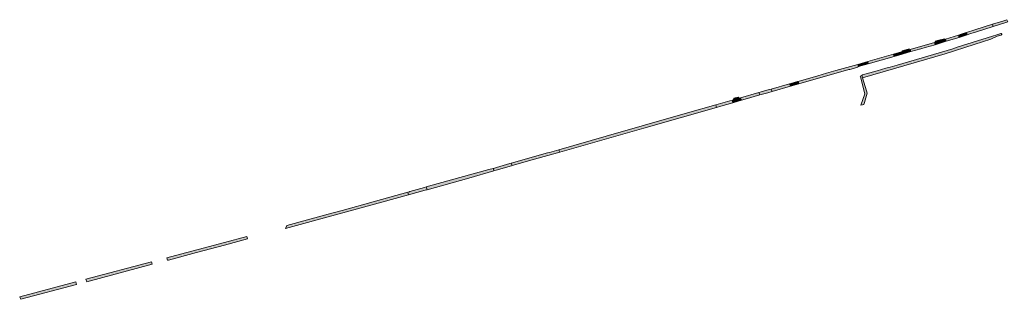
# Model space of a CAD drawing. Extents: x 97094 to 109644, y 463509 to 471969.
# Tile 2 of 256: x 98868 to 99535, y 464457 to 464647. Entities that reach past the tile are written whole.
import ezdxf

# ---------------------------------------------------------------- set-up
doc = ezdxf.new("R2010")
doc.units = 0
doc.layers.add('109 Onkruidbestrijding elementen', color=6, linetype='Continuous', lineweight=20, true_color=0xff00ff)

msp = doc.modelspace()

# ---------------------------------------------------------------- hatches: boundary and pattern name
at = {"layer": '109 Onkruidbestrijding elementen', "true_color": 0xff00ff}
for points in [[(99514.43, 464637.87), (99515.31, 464638.12), (99527.34, 464641.98), (99527.3, 464642.12), (99526.87, 464643.54), (99514.79, 464639.69), (99509.13, 464637.87), (99509.59, 464636.38), (99511.54, 464637.01), (99514.43, 464637.87)], [(99526.87, 464643.54), (99527.3, 464642.12), (99527.34, 464641.98), (99536.55, 464644.92), (99537.07, 464645.09), (99536.86, 464645.68), (99536.53, 464646.64), (99533.74, 464645.73), (99526.87, 464643.54)], [(99532.55, 464636.28), (99532.7, 464636.32), (99532.9, 464636.45), (99532.92, 464636.47), (99533.03, 464636.66), (99533.01, 464636.88), (99532.96, 464637), (99532.88, 464637.16), (99532.74, 464637.27), (99532.6, 464637.32), (99532.43, 464637.31), (99529.63, 464636.41), (99526.68, 464635.57), (99502.9, 464627.99), (99500.01, 464626.96), (99500, 464626.95), (99462.17, 464615.93), (99457.57, 464614.62), (99454.65, 464613.88), (99448.62, 464612.11), (99438.83, 464609.25), (99438.3, 464608.99), (99438.79, 464607.4), (99494.82, 464623.61), (99514.3, 464629.81), (99525.66, 464633.42), (99529.87, 464635.43), (99532.55, 464636.28)], [(99495, 464633.48), (99495.5, 464632.03), (99504.11, 464634.7), (99503.71, 464636.15), (99495, 464633.48)], [(99509.59, 464636.38), (99509.13, 464637.87), (99508.43, 464637.65), (99508.39, 464637.76), (99508.38, 464637.76), (99505.58, 464636.94), (99505.65, 464636.76), (99503.71, 464636.15), (99504.11, 464634.7), (99509.59, 464636.38)], [(99478.33, 464626.9), (99478.36, 464626.91), (99481.23, 464627.75), (99481.26, 464627.76), (99487.99, 464629.65), (99487.54, 464631.19), (99471.12, 464626.49), (99471.58, 464625.01), (99478.33, 464626.9)], [(99495.5, 464632.03), (99495, 464633.48), (99494.33, 464633.27), (99494.2, 464633.71), (99489.57, 464632.47), (99488.04, 464632.03), (99488.23, 464631.4), (99487.54, 464631.19), (99487.99, 464629.65), (99495.5, 464632.03)], [(99442.38, 464618.32), (99442.58, 464616.76), (99460.21, 464621.75), (99460.07, 464622.18), (99459.71, 464623.24), (99442.38, 464618.32)], [(99459.71, 464623.24), (99460.07, 464622.18), (99460.21, 464621.75), (99465.71, 464623.31), (99465.21, 464624.8), (99459.71, 464623.24)], [(99465.21, 464624.8), (99465.71, 464623.31), (99471.58, 464625.01), (99471.12, 464626.49), (99470.27, 464626.25), (99470.27, 464626.94), (99465.7, 464625.64), (99465.87, 464624.99), (99465.21, 464624.8)], [(99430.19, 464613.03), (99432.59, 464613.69), (99435.36, 464614.46), (99436.08, 464614.88), (99435.64, 464616.41), (99420.8, 464612.19), (99414.44, 464610.38), (99408.45, 464608.67), (99395.08, 464604.86), (99395.61, 464603.18), (99395.63, 464603.19), (99429.58, 464612.86), (99430.19, 464613.03)], [(99442.58, 464616.76), (99442.38, 464618.32), (99435.64, 464616.41), (99436.08, 464614.88), (99442.58, 464616.76)], [(99437.22, 464608.47), (99437.41, 464607.89), (99437.35, 464607.87), (99440.41, 464596.5), (99437.57, 464588.87), (99438.69, 464589.12), (99439.59, 464589.32), (99440.15, 464590.52), (99441.97, 464596.82), (99441.48, 464598.45), (99438.75, 464607.39), (99438.79, 464607.4), (99438.3, 464608.99), (99437.22, 464608.47)], [(99376.96, 464599.69), (99377.48, 464598.02), (99389.99, 464601.58), (99389.4, 464603.23), (99376.96, 464599.69)], [(99390.23, 464603.47), (99389.4, 464603.23), (99389.99, 464601.58), (99395.61, 464603.18), (99395.08, 464604.86), (99394.69, 464604.75), (99390.23, 464603.47)], [(99356.25, 464593.78), (99356.75, 464592.11), (99359.41, 464592.87), (99369.33, 464595.7), (99368.6, 464597.33), (99356.25, 464593.78)], [(99376.96, 464599.69), (99375.59, 464599.3), (99370.04, 464597.73), (99368.6, 464597.33), (99369.33, 464595.7), (99374.75, 464597.24), (99377.48, 464598.02), (99376.96, 464599.69)], [(99233.8, 464557.09), (99282.77, 464571.04), (99290.6, 464573.27), (99339.95, 464587.33), (99339.7, 464588.14), (99339.44, 464588.98), (99320.35, 464583.54), (99289.61, 464574.79), (99265.18, 464567.83), (99233.07, 464558.67), (99233.32, 464558.12), (99233.41, 464557.92), (99233.8, 464557.09)], [(99339.95, 464587.33), (99342.93, 464588.17), (99350.96, 464590.46), (99350.5, 464592.12), (99339.44, 464588.98), (99339.7, 464588.14), (99339.95, 464587.33)], [(99350.5, 464592.12), (99350.96, 464590.46), (99356.75, 464592.11), (99356.25, 464593.78), (99355.14, 464593.46), (99351.49, 464592.41), (99350.5, 464592.12)], [(99351.54, 464593.56), (99351.49, 464592.41), (99355.14, 464593.46), (99354.57, 464594.13), (99351.54, 464593.56)], [(99233.41, 464557.92), (99233.32, 464558.12), (99233.07, 464558.67), (99226.8, 464556.88), (99225.55, 464556.53), (99200.85, 464549.49), (99201.5, 464547.89), (99215.1, 464551.76), (99233.8, 464557.09), (99233.41, 464557.92)], [(99201.12, 464547.78), (99201.5, 464547.89), (99200.85, 464549.49), (99199.97, 464549.24), (99190.82, 464546.63), (99188.78, 464546.05), (99189.22, 464544.39), (99190.61, 464544.78), (99201.12, 464547.78)], [(99143.91, 464531.61), (99172.11, 464539.51), (99189.22, 464544.39), (99188.78, 464546.05), (99188.77, 464546.05), (99185.76, 464545.21), (99176.67, 464542.69), (99143.37, 464533.46), (99143.71, 464532.29), (99143.91, 464531.61)], [(99130.91, 464529.92), (99118.64, 464526.52), (99107.41, 464523.41), (99086.39, 464517.59), (99076.99, 464514.99), (99049, 464507.34), (99048.15, 464505.24), (99113.32, 464523.19), (99131.3, 464528.14), (99130.91, 464529.92)], [(99132.26, 464530.29), (99131.96, 464530.21), (99130.91, 464529.92), (99131.3, 464528.14), (99142.64, 464531.27), (99143.91, 464531.61), (99143.71, 464532.29), (99143.37, 464533.46), (99142.19, 464533.12), (99132.26, 464530.29)], [(99022.38, 464498.25), (99022.35, 464498.37), (99021.95, 464499.95), (99006.7, 464495.91), (98988.89, 464491.15), (98973.6, 464487.05), (98967.66, 464485.49), (98968.14, 464483.84), (98968.82, 464484.02), (98987.73, 464489.04), (99006.78, 464494.11), (99022.38, 464498.25)], [(98957.84, 464481.1), (98957.39, 464482.78), (98912.92, 464470.97), (98913.42, 464469.3), (98957.84, 464481.1)], [(98906.51, 464467.47), (98906.1, 464469.18), (98868.05, 464459.07), (98868.73, 464457.43), (98906.51, 464467.47)]]:
    msp.add_hatch(color=6, dxfattribs=at).paths.add_polyline_path(points)

# ---------------------------------------------------------------- linework, layer by layer
at = {"layer": '109 Onkruidbestrijding elementen', "color": 3, "true_color": 0x00ff00}
for points in [[(99514.43, 464637.87), (99515.31, 464638.12), (99527.34, 464641.98), (99527.3, 464642.12), (99526.87, 464643.54), (99514.79, 464639.69), (99509.13, 464637.87), (99509.59, 464636.38), (99511.54, 464637.01), (99514.43, 464637.87)], [(99526.87, 464643.54), (99527.3, 464642.12), (99527.34, 464641.98), (99536.55, 464644.92), (99537.07, 464645.09), (99536.86, 464645.68), (99536.53, 464646.64), (99533.74, 464645.73), (99526.87, 464643.54)], [(99532.55, 464636.28), (99532.7, 464636.32), (99532.9, 464636.45), (99532.92, 464636.47), (99533.03, 464636.66), (99533.01, 464636.88), (99532.96, 464637), (99532.88, 464637.16), (99532.74, 464637.27), (99532.6, 464637.32), (99532.43, 464637.31), (99529.63, 464636.41), (99526.68, 464635.57), (99502.9, 464627.99), (99500.01, 464626.96), (99500, 464626.95), (99462.17, 464615.93), (99457.57, 464614.62), (99454.65, 464613.88), (99448.62, 464612.11), (99438.83, 464609.25), (99438.3, 464608.99), (99438.79, 464607.4), (99494.82, 464623.61), (99514.3, 464629.81), (99525.66, 464633.42), (99529.87, 464635.43), (99532.55, 464636.28)], [(99495, 464633.48), (99495.5, 464632.03), (99504.11, 464634.7), (99503.71, 464636.15), (99495, 464633.48)], [(99509.59, 464636.38), (99509.13, 464637.87), (99508.43, 464637.65), (99508.39, 464637.76), (99508.38, 464637.76), (99505.58, 464636.94), (99505.65, 464636.76), (99503.71, 464636.15), (99504.11, 464634.7), (99509.59, 464636.38)], [(99478.33, 464626.9), (99478.36, 464626.91), (99481.23, 464627.75), (99481.26, 464627.76), (99487.99, 464629.65), (99487.54, 464631.19), (99471.12, 464626.49), (99471.58, 464625.01), (99478.33, 464626.9)], [(99495.5, 464632.03), (99495, 464633.48), (99494.33, 464633.27), (99494.2, 464633.71), (99489.57, 464632.47), (99488.04, 464632.03), (99488.23, 464631.4), (99487.54, 464631.19), (99487.99, 464629.65), (99495.5, 464632.03)], [(99442.38, 464618.32), (99442.58, 464616.76), (99460.21, 464621.75), (99460.07, 464622.18), (99459.71, 464623.24), (99442.38, 464618.32)], [(99459.71, 464623.24), (99460.07, 464622.18), (99460.21, 464621.75), (99465.71, 464623.31), (99465.21, 464624.8), (99459.71, 464623.24)], [(99465.21, 464624.8), (99465.71, 464623.31), (99471.58, 464625.01), (99471.12, 464626.49), (99470.27, 464626.25), (99470.27, 464626.94), (99465.7, 464625.64), (99465.87, 464624.99), (99465.21, 464624.8)], [(99430.19, 464613.03), (99432.59, 464613.69), (99435.36, 464614.46), (99436.08, 464614.88), (99435.64, 464616.41), (99420.8, 464612.19), (99414.44, 464610.38), (99408.45, 464608.67), (99395.08, 464604.86), (99395.61, 464603.18), (99395.63, 464603.19), (99429.58, 464612.86), (99430.19, 464613.03)], [(99442.58, 464616.76), (99442.38, 464618.32), (99435.64, 464616.41), (99436.08, 464614.88), (99442.58, 464616.76)], [(99437.22, 464608.47), (99437.41, 464607.89), (99437.35, 464607.87), (99440.41, 464596.5), (99437.57, 464588.87), (99438.69, 464589.12), (99439.59, 464589.32), (99440.15, 464590.52), (99441.97, 464596.82), (99441.48, 464598.45), (99438.75, 464607.39), (99438.79, 464607.4), (99438.3, 464608.99), (99437.22, 464608.47)], [(99376.96, 464599.69), (99377.48, 464598.02), (99389.99, 464601.58), (99389.4, 464603.23), (99376.96, 464599.69)], [(99390.23, 464603.47), (99389.4, 464603.23), (99389.99, 464601.58), (99395.61, 464603.18), (99395.08, 464604.86), (99394.69, 464604.75), (99390.23, 464603.47)], [(99356.25, 464593.78), (99356.75, 464592.11), (99359.41, 464592.87), (99369.33, 464595.7), (99368.6, 464597.33), (99356.25, 464593.78)], [(99376.96, 464599.69), (99375.59, 464599.3), (99370.04, 464597.73), (99368.6, 464597.33), (99369.33, 464595.7), (99374.75, 464597.24), (99377.48, 464598.02), (99376.96, 464599.69)], [(99233.8, 464557.09), (99282.77, 464571.04), (99290.6, 464573.27), (99339.95, 464587.33), (99339.7, 464588.14), (99339.44, 464588.98), (99320.35, 464583.54), (99289.61, 464574.79), (99265.18, 464567.83), (99233.07, 464558.67), (99233.32, 464558.12), (99233.41, 464557.92), (99233.8, 464557.09)], [(99339.95, 464587.33), (99342.93, 464588.17), (99350.96, 464590.46), (99350.5, 464592.12), (99339.44, 464588.98), (99339.7, 464588.14), (99339.95, 464587.33)], [(99350.5, 464592.12), (99350.96, 464590.46), (99356.75, 464592.11), (99356.25, 464593.78), (99355.14, 464593.46), (99351.49, 464592.41), (99350.5, 464592.12)], [(99351.54, 464593.56), (99351.49, 464592.41), (99355.14, 464593.46), (99354.57, 464594.13), (99351.54, 464593.56)], [(99233.41, 464557.92), (99233.32, 464558.12), (99233.07, 464558.67), (99226.8, 464556.88), (99225.55, 464556.53), (99200.85, 464549.49), (99201.5, 464547.89), (99215.1, 464551.76), (99233.8, 464557.09), (99233.41, 464557.92)], [(99201.12, 464547.78), (99201.5, 464547.89), (99200.85, 464549.49), (99199.97, 464549.24), (99190.82, 464546.63), (99188.78, 464546.05), (99189.22, 464544.39), (99190.61, 464544.78), (99201.12, 464547.78)], [(99143.91, 464531.61), (99172.11, 464539.51), (99189.22, 464544.39), (99188.78, 464546.05), (99188.77, 464546.05), (99185.76, 464545.21), (99176.67, 464542.69), (99143.37, 464533.46), (99143.71, 464532.29), (99143.91, 464531.61)], [(99130.91, 464529.92), (99118.64, 464526.52), (99107.41, 464523.41), (99086.39, 464517.59), (99076.99, 464514.99), (99049, 464507.34), (99048.15, 464505.24), (99113.32, 464523.19), (99131.3, 464528.14), (99130.91, 464529.92)], [(99132.26, 464530.29), (99131.96, 464530.21), (99130.91, 464529.92), (99131.3, 464528.14), (99142.64, 464531.27), (99143.91, 464531.61), (99143.71, 464532.29), (99143.37, 464533.46), (99142.19, 464533.12), (99132.26, 464530.29)], [(99022.38, 464498.25), (99022.35, 464498.37), (99021.95, 464499.95), (99006.7, 464495.91), (98988.89, 464491.15), (98973.6, 464487.05), (98967.66, 464485.49), (98968.14, 464483.84), (98968.82, 464484.02), (98987.73, 464489.04), (99006.78, 464494.11), (99022.38, 464498.25)], [(98957.84, 464481.1), (98957.39, 464482.78), (98912.92, 464470.97), (98913.42, 464469.3), (98957.84, 464481.1)], [(98906.51, 464467.47), (98906.1, 464469.18), (98868.05, 464459.07), (98868.73, 464457.43), (98906.51, 464467.47)]]:
    msp.add_lwpolyline(points, close=True, dxfattribs=at)

doc.saveas('drawing.dxf')
